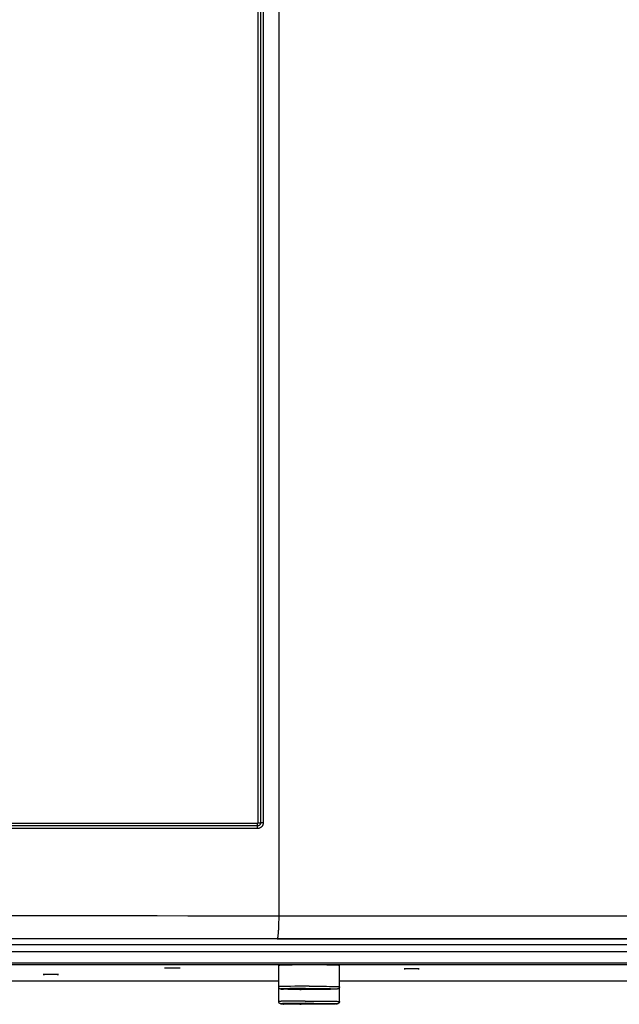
# Model space of a CAD drawing. Extents: x 0 to 594, y 0 to 420.
# Tile 10 of 104: x 83 to 99, y 151 to 177. Entities that reach past the tile are written whole.
import ezdxf

# ---------------------------------------------------------------- set-up
doc = ezdxf.new("R2010")
doc.units = 0
doc.header["$LTSCALE"] = 32.67
doc.layers.get('0').update_dxf_attribs({"linetype": 'CONTINUOUS'})
doc.layers.add('DATUM_AXIS', color=7, linetype='CONTINUOUS')

msp = doc.modelspace()

# ---------------------------------------------------------------- linework, layer by layer
at = {"color": 9, "linetype": 'CONTINUOUS'}
for p, q in [((89.682, 247.056), (89.682, 155.625)), ((89.752, 247.069), (89.752, 155.625)), ((89.823, 247.082), (89.823, 155.625)), ((89.674, 155.477), (75.586, 155.477)), ((89.67, 155.543), (75.59, 155.543)), ((89.665, 155.609), (75.595, 155.609)), ((89.682, 155.625), (89.752, 155.625)), ((89.823, 155.625), (89.752, 155.625)), ((90.23, 153.177), (124.407, 153.177)), ((124.266, 152.572), (75.794, 152.572)), ((124.266, 152.412), (75.794, 152.412)), ((90.189, 152.577), (124.258, 152.577)), ((74.139, 152.238), (125.921, 152.238)), ((74.139, 151.938), (125.921, 151.938))]:
    msp.add_line(p, q, dxfattribs=at)
at = {"color": 7, "linetype": 'CONTINUOUS'}
for p, q in [((90.227, 152.969), (90.226, 152.92)), ((90.228, 153.019), (90.227, 152.969)), ((90.229, 153.071), (90.228, 153.019)), ((90.23, 153.124), (90.229, 153.071)), ((125.938, 151.937), (74.126, 151.937))]:
    msp.add_line(p, q, dxfattribs=at)
for points in [[(90.23, 285.344), (90.23, 153.15), (90.23, 153.124)], [(90.226, 152.92), (90.224, 152.873), (90.223, 152.85), (90.222, 152.828), (90.221, 152.807), (90.22, 152.786), (90.218, 152.766), (90.217, 152.747), (90.216, 152.729), (90.214, 152.712), (90.213, 152.695), (90.211, 152.68), (90.21, 152.666), (90.208, 152.652), (90.207, 152.64), (90.205, 152.628), (90.203, 152.618), (90.202, 152.609), (90.2, 152.601), (90.198, 152.594), (90.196, 152.588), (90.194, 152.584), (90.193, 152.58), (90.191, 152.578), (90.189, 152.577)]]:
    msp.add_lwpolyline(points, dxfattribs=at)
at = {"color": 9, "linetype": 'CONTINUOUS'}
for points in [[(89.682, 155.625), (89.682, 155.624), (89.682, 155.622), (89.682, 155.621), (89.681, 155.619), (89.68, 155.617), (89.679, 155.616), (89.678, 155.615), (89.677, 155.613), (89.676, 155.612), (89.674, 155.611), (89.672, 155.61), (89.671, 155.61), (89.669, 155.609), (89.667, 155.609), (89.665, 155.609)], [(89.665, 155.609), (89.665, 155.603), (89.665, 155.597), (89.665, 155.591), (89.666, 155.585), (89.666, 155.58), (89.666, 155.574), (89.667, 155.569), (89.667, 155.564), (89.667, 155.559), (89.668, 155.554), (89.668, 155.55), (89.669, 155.546), (89.67, 155.543)], [(89.752, 155.625), (89.752, 155.62), (89.752, 155.614), (89.751, 155.608), (89.749, 155.602), (89.747, 155.597), (89.745, 155.591), (89.742, 155.586), (89.739, 155.581), (89.736, 155.576), (89.732, 155.571), (89.728, 155.567), (89.724, 155.563), (89.719, 155.559), (89.715, 155.556), (89.709, 155.553), (89.704, 155.55), (89.699, 155.548), (89.693, 155.546), (89.687, 155.545), (89.681, 155.544), (89.676, 155.543), (89.67, 155.543)], [(89.674, 155.477), (89.674, 155.483), (89.674, 155.489), (89.674, 155.494), (89.674, 155.5), (89.673, 155.506), (89.673, 155.511), (89.673, 155.517), (89.672, 155.522), (89.672, 155.527), (89.671, 155.531), (89.671, 155.535), (89.67, 155.539), (89.67, 155.543)], [(89.823, 155.625), (89.822, 155.616), (89.821, 155.607), (89.82, 155.598), (89.818, 155.589), (89.815, 155.58), (89.812, 155.571), (89.809, 155.562), (89.804, 155.554), (89.8, 155.546), (89.794, 155.538), (89.789, 155.531), (89.783, 155.524), (89.776, 155.517), (89.769, 155.511), (89.762, 155.505), (89.754, 155.5), (89.746, 155.495), (89.737, 155.491), (89.729, 155.487), (89.72, 155.484), (89.711, 155.481), (89.702, 155.479), (89.693, 155.478), (89.683, 155.477), (89.674, 155.477)], [(75.796, 153.179), (76.595, 153.18), (77.395, 153.182), (78.196, 153.183), (78.998, 153.184), (79.801, 153.185), (80.604, 153.185), (81.408, 153.186), (82.212, 153.186), (83.016, 153.186), (83.82, 153.186), (84.624, 153.185), (85.428, 153.185), (86.23, 153.184), (87.032, 153.183), (87.834, 153.182), (88.634, 153.18), (89.433, 153.179), (90.23, 153.177)], [(75.804, 152.579), (76.6, 152.58), (77.398, 152.582), (78.196, 152.583), (78.995, 152.584), (79.795, 152.585), (80.596, 152.585), (81.397, 152.586), (82.198, 152.586), (83, 152.586), (83.801, 152.586), (84.602, 152.585), (85.403, 152.585), (86.203, 152.584), (87.002, 152.583), (87.801, 152.582), (88.598, 152.58), (89.394, 152.579), (90.189, 152.577)]]:
    msp.add_lwpolyline(points, dxfattribs=at)
at = {"layer": 'DATUM_AXIS', "color": 7, "linetype": 'CONTINUOUS'}
for p, q in [((125.976, 151.891), (74.084, 151.891)), ((90.23, 150.923), (90.23, 151.872)), ((90.331, 151.879), (90.297, 151.878)), ((90.372, 151.88), (90.331, 151.879)), ((90.419, 151.881), (90.372, 151.88)), ((90.471, 151.882), (90.419, 151.881)), ((90.58, 151.884), (90.471, 151.882)), ((90.687, 151.885), (90.58, 151.884)), ((90.801, 151.885), (90.687, 151.885)), ((90.914, 151.886), (90.801, 151.885)), ((91.03, 151.886), (90.914, 151.886)), ((91.146, 151.886), (91.03, 151.886)), ((91.281, 151.885), (91.146, 151.886)), ((91.385, 151.885), (91.281, 151.885)), ((91.5, 151.883), (91.385, 151.885)), ((91.589, 151.882), (91.5, 151.883)), ((91.641, 151.881), (91.589, 151.882)), ((91.688, 151.88), (91.641, 151.881)), ((91.729, 151.879), (91.688, 151.88)), ((91.83, 150.923), (91.83, 151.872)), ((84.03, 151.637), (84.03, 151.637)), ((84.035, 151.637), (84.037, 151.637)), ((84.037, 151.637), (84.038, 151.637)), ((84.039, 151.635), (84.037, 151.636)), ((84.038, 151.637), (84.04, 151.638)), ((84.041, 151.635), (84.039, 151.635)), ((84.04, 151.638), (84.041, 151.638)), ((84.041, 151.638), (84.044, 151.638)), ((84.043, 151.635), (84.041, 151.635)), ((84.047, 151.635), (84.043, 151.635)), ((84.044, 151.638), (84.048, 151.638)), ((84.05, 151.635), (84.047, 151.635)), ((84.048, 151.638), (84.053, 151.638)), ((84.055, 151.635), (84.05, 151.635)), ((84.053, 151.638), (84.06, 151.638)), ((84.063, 151.635), (84.055, 151.635)), ((84.06, 151.638), (84.069, 151.639)), ((84.074, 151.634), (84.063, 151.635)), ((84.069, 151.639), (84.084, 151.639)), ((84.092, 151.634), (84.074, 151.634)), ((84.084, 151.639), (84.104, 151.639)), ((84.116, 151.634), (84.092, 151.634)), ((84.104, 151.639), (84.135, 151.64)), ((84.15, 151.633), (84.116, 151.634)), ((84.135, 151.64), (84.177, 151.64)), ((84.193, 151.633), (84.15, 151.633)), ((84.177, 151.64), (84.222, 151.64)), ((84.239, 151.633), (84.193, 151.633)), ((84.222, 151.64), (84.267, 151.64)), ((84.283, 151.633), (84.239, 151.633)), ((84.267, 151.64), (84.31, 151.64)), ((84.325, 151.633), (84.283, 151.633)), ((84.31, 151.64), (84.344, 151.639)), ((84.356, 151.634), (84.325, 151.633)), ((84.344, 151.639), (84.368, 151.639)), ((84.376, 151.634), (84.356, 151.634)), ((84.368, 151.639), (84.386, 151.639)), ((84.391, 151.634), (84.376, 151.634)), ((84.386, 151.639), (84.397, 151.638)), ((84.4, 151.635), (84.391, 151.634)), ((84.397, 151.638), (84.405, 151.638)), ((84.407, 151.635), (84.4, 151.635)), ((84.405, 151.638), (84.41, 151.638)), ((84.412, 151.635), (84.407, 151.635)), ((84.41, 151.638), (84.413, 151.638)), ((84.416, 151.635), (84.412, 151.635)), ((84.413, 151.638), (84.417, 151.638)), ((84.419, 151.635), (84.416, 151.635)), ((84.417, 151.638), (84.42, 151.638)), ((84.42, 151.635), (84.419, 151.635)), ((84.42, 151.638), (84.421, 151.638)), ((84.422, 151.636), (84.42, 151.635)), ((84.421, 151.638), (84.423, 151.637)), ((84.424, 151.636), (84.422, 151.636)), ((84.425, 151.636), (84.424, 151.636)), ((84.43, 151.637), (84.43, 151.637)), ((87.23, 151.806), (87.23, 151.806)), ((87.235, 151.807), (87.237, 151.807)), ((87.237, 151.807), (87.238, 151.807)), ((87.239, 151.805), (87.237, 151.805)), ((87.238, 151.807), (87.24, 151.807)), ((87.241, 151.805), (87.239, 151.805)), ((87.24, 151.807), (87.241, 151.807)), ((87.241, 151.807), (87.244, 151.807)), ((87.243, 151.805), (87.241, 151.805)), ((87.247, 151.804), (87.243, 151.805)), ((87.244, 151.807), (87.248, 151.807)), ((87.25, 151.804), (87.247, 151.804)), ((87.248, 151.807), (87.253, 151.807)), ((87.255, 151.804), (87.25, 151.804)), ((87.253, 151.807), (87.26, 151.808)), ((87.263, 151.804), (87.255, 151.804)), ((87.26, 151.808), (87.269, 151.808)), ((87.274, 151.804), (87.263, 151.804)), ((87.269, 151.808), (87.284, 151.808)), ((87.292, 151.803), (87.274, 151.804)), ((87.284, 151.808), (87.304, 151.809)), ((87.316, 151.803), (87.292, 151.803)), ((87.304, 151.809), (87.335, 151.809)), ((87.35, 151.803), (87.316, 151.803)), ((87.335, 151.809), (87.377, 151.809)), ((87.393, 151.802), (87.35, 151.803)), ((87.377, 151.809), (87.422, 151.809)), ((87.439, 151.802), (87.393, 151.802)), ((87.422, 151.809), (87.467, 151.809)), ((87.483, 151.802), (87.439, 151.802)), ((87.467, 151.809), (87.51, 151.809)), ((87.525, 151.803), (87.483, 151.802)), ((87.51, 151.809), (87.544, 151.809)), ((87.556, 151.803), (87.525, 151.803)), ((87.544, 151.809), (87.568, 151.808)), ((87.576, 151.803), (87.556, 151.803)), ((87.568, 151.808), (87.586, 151.808)), ((87.591, 151.804), (87.576, 151.803)), ((87.586, 151.808), (87.597, 151.808)), ((87.6, 151.804), (87.591, 151.804)), ((87.597, 151.808), (87.605, 151.807)), ((87.607, 151.804), (87.6, 151.804)), ((87.605, 151.807), (87.61, 151.807)), ((87.612, 151.804), (87.607, 151.804)), ((87.61, 151.807), (87.613, 151.807)), ((87.616, 151.804), (87.612, 151.804)), ((87.613, 151.807), (87.617, 151.807)), ((87.619, 151.805), (87.616, 151.804)), ((87.617, 151.807), (87.62, 151.807)), ((87.62, 151.805), (87.619, 151.805)), ((87.62, 151.807), (87.621, 151.807)), ((87.622, 151.805), (87.62, 151.805)), ((87.621, 151.807), (87.623, 151.807)), ((87.624, 151.805), (87.622, 151.805)), ((87.625, 151.805), (87.624, 151.805)), ((87.63, 151.806), (87.63, 151.806)), ((93.53, 151.787), (93.53, 151.787)), ((93.535, 151.787), (93.537, 151.787)), ((93.537, 151.787), (93.538, 151.788)), ((93.539, 151.786), (93.537, 151.786)), ((93.538, 151.788), (93.54, 151.788)), ((93.541, 151.785), (93.539, 151.786)), ((93.54, 151.788), (93.541, 151.788)), ((93.541, 151.788), (93.544, 151.788)), ((93.543, 151.785), (93.541, 151.785)), ((93.547, 151.785), (93.543, 151.785)), ((93.544, 151.788), (93.548, 151.788)), ((93.55, 151.785), (93.547, 151.785)), ((93.548, 151.788), (93.553, 151.788)), ((93.555, 151.785), (93.55, 151.785)), ((93.553, 151.788), (93.56, 151.788)), ((93.563, 151.785), (93.555, 151.785)), ((93.56, 151.788), (93.569, 151.789)), ((93.574, 151.784), (93.563, 151.785)), ((93.569, 151.789), (93.584, 151.789)), ((93.592, 151.784), (93.574, 151.784)), ((93.584, 151.789), (93.604, 151.789)), ((93.616, 151.784), (93.592, 151.784)), ((93.604, 151.789), (93.635, 151.79)), ((93.65, 151.783), (93.616, 151.784)), ((93.635, 151.79), (93.677, 151.79)), ((93.693, 151.783), (93.65, 151.783)), ((93.677, 151.79), (93.722, 151.79)), ((93.739, 151.783), (93.693, 151.783)), ((93.722, 151.79), (93.767, 151.79)), ((93.783, 151.783), (93.739, 151.783)), ((93.767, 151.79), (93.81, 151.79)), ((93.825, 151.784), (93.783, 151.783)), ((93.81, 151.79), (93.844, 151.789)), ((93.856, 151.784), (93.825, 151.784)), ((93.844, 151.789), (93.868, 151.789)), ((93.876, 151.784), (93.856, 151.784)), ((93.868, 151.789), (93.886, 151.789)), ((93.891, 151.785), (93.876, 151.784)), ((93.886, 151.789), (93.897, 151.789)), ((93.9, 151.785), (93.891, 151.785)), ((93.897, 151.789), (93.905, 151.788)), ((93.907, 151.785), (93.9, 151.785)), ((93.905, 151.788), (93.91, 151.788)), ((93.912, 151.785), (93.907, 151.785)), ((93.91, 151.788), (93.913, 151.788)), ((93.916, 151.785), (93.912, 151.785)), ((93.913, 151.788), (93.917, 151.788)), ((93.919, 151.785), (93.916, 151.785)), ((93.917, 151.788), (93.92, 151.788)), ((93.92, 151.786), (93.919, 151.785)), ((93.92, 151.788), (93.921, 151.788)), ((93.922, 151.786), (93.92, 151.786)), ((93.921, 151.788), (93.923, 151.788)), ((93.924, 151.786), (93.922, 151.786)), ((93.925, 151.786), (93.924, 151.786)), ((93.93, 151.787), (93.93, 151.787)), ((78.23, 151.464), (90.23, 151.464)), ((91.83, 151.464), (108.23, 151.464)), ((90.432, 151.245), (90.391, 151.246)), ((90.478, 151.244), (90.432, 151.245)), ((90.608, 151.254), (90.47, 151.254)), ((90.47, 151.254), (90.47, 151.25)), ((90.47, 151.25), (90.608, 151.25)), ((90.53, 151.243), (90.478, 151.244)), ((90.586, 151.242), (90.53, 151.243)), ((90.647, 151.241), (90.586, 151.242)), ((90.608, 151.25), (90.619, 151.255)), ((90.63, 151.255), (90.649, 151.256)), ((90.712, 151.241), (90.647, 151.241)), ((90.649, 151.256), (90.672, 151.257)), ((90.685, 151.247), (90.66, 151.248)), ((90.672, 151.257), (90.712, 151.258)), ((90.727, 151.247), (90.685, 151.247)), ((90.712, 151.258), (90.758, 151.258)), ((90.779, 151.24), (90.712, 151.241)), ((90.775, 151.246), (90.727, 151.247)), ((90.758, 151.258), (90.81, 151.259)), ((90.829, 151.245), (90.775, 151.246)), ((90.849, 151.24), (90.779, 151.24)), ((90.81, 151.259), (90.867, 151.259)), ((90.886, 151.245), (90.829, 151.245)), ((90.921, 151.239), (90.849, 151.24)), ((90.867, 151.259), (90.926, 151.26)), ((90.947, 151.245), (90.886, 151.245)), ((90.993, 151.239), (90.921, 151.239)), ((90.926, 151.26), (90.988, 151.26)), ((91.009, 151.245), (90.947, 151.245)), ((90.988, 151.26), (91.051, 151.26)), ((91.066, 151.239), (90.993, 151.239)), ((91.072, 151.245), (91.009, 151.245)), ((91.051, 151.26), (91.113, 151.26)), ((91.139, 151.239), (91.066, 151.239)), ((91.134, 151.245), (91.072, 151.245)), ((91.113, 151.26), (91.174, 151.259)), ((91.193, 151.245), (91.134, 151.245)), ((91.21, 151.24), (91.139, 151.239)), ((91.174, 151.259), (91.231, 151.259)), ((91.25, 151.246), (91.193, 151.245)), ((91.28, 151.24), (91.21, 151.24)), ((91.231, 151.259), (91.285, 151.258)), ((91.302, 151.246), (91.25, 151.246)), ((91.348, 151.241), (91.28, 151.24)), ((91.285, 151.258), (91.333, 151.258)), ((91.348, 151.247), (91.302, 151.246)), ((91.333, 151.258), (91.375, 151.257)), ((91.388, 151.248), (91.348, 151.247)), ((91.412, 151.241), (91.348, 151.241)), ((91.375, 151.257), (91.4, 151.256)), ((91.411, 151.248), (91.388, 151.248)), ((91.43, 151.249), (91.411, 151.248)), ((91.473, 151.242), (91.412, 151.241)), ((91.441, 151.255), (91.452, 151.25)), ((91.59, 151.254), (91.452, 151.254)), ((91.452, 151.25), (91.59, 151.25)), ((91.529, 151.243), (91.473, 151.242)), ((91.581, 151.244), (91.529, 151.243)), ((91.627, 151.245), (91.581, 151.244)), ((91.59, 151.25), (91.59, 151.254)), ((91.668, 151.246), (91.627, 151.245)), ((91.703, 151.247), (91.668, 151.246)), ((90.432, 150.855), (90.391, 150.856)), ((90.478, 150.854), (90.432, 150.855)), ((90.608, 150.865), (90.47, 150.865)), ((90.47, 150.865), (90.47, 150.861)), ((90.47, 150.861), (90.608, 150.861)), ((90.53, 150.853), (90.478, 150.854)), ((90.586, 150.853), (90.53, 150.853)), ((90.647, 150.852), (90.586, 150.853)), ((90.608, 150.861), (90.619, 150.866)), ((90.63, 150.866), (90.649, 150.867)), ((90.712, 150.851), (90.647, 150.852)), ((90.649, 150.867), (90.672, 150.867)), ((90.685, 150.858), (90.66, 150.859)), ((90.672, 150.867), (90.712, 150.868)), ((90.727, 150.857), (90.685, 150.858)), ((90.712, 150.868), (90.758, 150.869)), ((90.779, 150.851), (90.712, 150.851)), ((90.775, 150.857), (90.727, 150.857)), ((90.758, 150.869), (90.81, 150.87)), ((90.829, 150.856), (90.775, 150.857)), ((90.849, 150.85), (90.779, 150.851)), ((90.81, 150.87), (90.867, 150.87)), ((90.886, 150.856), (90.829, 150.856)), ((90.921, 150.85), (90.849, 150.85)), ((90.867, 150.87), (90.926, 150.87)), ((90.947, 150.855), (90.886, 150.856)), ((90.993, 150.85), (90.921, 150.85)), ((90.926, 150.87), (90.988, 150.871)), ((91.009, 150.855), (90.947, 150.855)), ((90.988, 150.871), (91.051, 150.871)), ((91.066, 150.85), (90.993, 150.85)), ((91.072, 150.855), (91.009, 150.855)), ((91.051, 150.871), (91.113, 150.871)), ((91.139, 150.85), (91.066, 150.85)), ((91.134, 150.856), (91.072, 150.855)), ((91.113, 150.871), (91.174, 150.87)), ((91.193, 150.856), (91.134, 150.856)), ((91.21, 150.85), (91.139, 150.85)), ((91.174, 150.87), (91.231, 150.87)), ((91.25, 150.856), (91.193, 150.856)), ((91.28, 150.851), (91.21, 150.85)), ((91.231, 150.87), (91.285, 150.869)), ((91.302, 150.857), (91.25, 150.856)), ((91.348, 150.851), (91.28, 150.851)), ((91.285, 150.869), (91.333, 150.869)), ((91.348, 150.858), (91.302, 150.857)), ((91.333, 150.869), (91.375, 150.868)), ((91.388, 150.859), (91.348, 150.858)), ((91.412, 150.852), (91.348, 150.851)), ((91.375, 150.868), (91.4, 150.867)), ((91.411, 150.859), (91.388, 150.859)), ((91.43, 150.86), (91.411, 150.859)), ((91.473, 150.853), (91.412, 150.852)), ((91.441, 150.866), (91.452, 150.861)), ((91.59, 150.865), (91.452, 150.865)), ((91.452, 150.861), (91.59, 150.861)), ((91.529, 150.853), (91.473, 150.853)), ((91.581, 150.854), (91.529, 150.853)), ((91.627, 150.855), (91.581, 150.854)), ((91.59, 150.861), (91.59, 150.865)), ((91.668, 150.856), (91.627, 150.855)), ((91.703, 150.858), (91.668, 150.856))]:
    msp.add_line(p, q, dxfattribs=at)
at = {"layer": 'DATUM_AXIS', "color": 9, "linetype": 'CONTINUOUS'}
for p, q in [((90.405, 151.321), (90.348, 151.32)), ((90.47, 151.322), (90.405, 151.321)), ((90.544, 151.323), (90.47, 151.322)), ((90.654, 151.325), (90.544, 151.323)), ((90.774, 151.325), (90.654, 151.325)), ((90.9, 151.326), (90.774, 151.325)), ((91.03, 151.326), (90.9, 151.326)), ((91.03, 151.326), (91.128, 151.326)), ((91.128, 151.326), (91.224, 151.326)), ((91.224, 151.326), (91.317, 151.325)), ((91.317, 151.325), (91.406, 151.325)), ((91.406, 151.325), (91.49, 151.324)), ((91.49, 151.324), (91.566, 151.323)), ((91.566, 151.323), (91.613, 151.322)), ((91.613, 151.322), (91.656, 151.321)), ((91.656, 151.321), (91.694, 151.32)), ((91.694, 151.32), (91.728, 151.319)), ((90.316, 151.319), (90.289, 151.317)), ((90.348, 151.32), (90.316, 151.319)), ((90.374, 151.258), (90.348, 151.257)), ((90.356, 151.247), (90.361, 151.247)), ((90.405, 151.259), (90.374, 151.258)), ((90.46, 151.26), (90.405, 151.259)), ((90.524, 151.262), (90.46, 151.26)), ((90.478, 151.244), (90.48, 151.244)), ((90.595, 151.263), (90.524, 151.262)), ((90.701, 151.264), (90.595, 151.263)), ((90.817, 151.265), (90.701, 151.264)), ((90.787, 151.24), (90.817, 151.24)), ((90.938, 151.265), (90.817, 151.265)), ((90.938, 151.265), (91.061, 151.265)), ((91.061, 151.265), (91.153, 151.265)), ((91.153, 151.265), (91.244, 151.265)), ((91.244, 151.265), (91.331, 151.264)), ((91.331, 151.264), (91.413, 151.263)), ((91.413, 151.263), (91.489, 151.262)), ((91.489, 151.262), (91.559, 151.261)), ((91.559, 151.261), (91.6, 151.26)), ((91.6, 151.26), (91.638, 151.26)), ((91.638, 151.26), (91.671, 151.259)), ((91.671, 151.246), (91.668, 151.246)), ((91.686, 151.246), (91.686, 151.246)), ((90.326, 150.93), (90.297, 150.929)), ((90.36, 150.931), (90.326, 150.93)), ((90.374, 150.869), (90.348, 150.868)), ((90.356, 150.858), (90.361, 150.858)), ((90.42, 150.932), (90.36, 150.931)), ((90.405, 150.87), (90.374, 150.869)), ((90.46, 150.871), (90.405, 150.87)), ((90.488, 150.933), (90.42, 150.932)), ((90.524, 150.872), (90.46, 150.871)), ((90.478, 150.854), (90.48, 150.854)), ((90.565, 150.934), (90.488, 150.933)), ((90.595, 150.873), (90.524, 150.872)), ((90.679, 150.936), (90.565, 150.934)), ((90.701, 150.875), (90.595, 150.873)), ((90.802, 150.936), (90.679, 150.936)), ((90.817, 150.875), (90.701, 150.875)), ((90.787, 150.851), (90.817, 150.851)), ((90.931, 150.937), (90.802, 150.936)), ((90.938, 150.876), (90.817, 150.875)), ((90.931, 150.937), (91.063, 150.937)), ((90.938, 150.876), (91.061, 150.876)), ((91.061, 150.876), (91.153, 150.876)), ((91.063, 150.937), (91.162, 150.937)), ((91.153, 150.876), (91.244, 150.875)), ((91.162, 150.937), (91.258, 150.936)), ((91.244, 150.875), (91.331, 150.875)), ((91.258, 150.936), (91.351, 150.936)), ((91.331, 150.875), (91.413, 150.874)), ((91.351, 150.936), (91.44, 150.935)), ((91.413, 150.874), (91.489, 150.873)), ((91.44, 150.935), (91.521, 150.934)), ((91.489, 150.873), (91.559, 150.872)), ((91.521, 150.934), (91.572, 150.933)), ((91.559, 150.872), (91.6, 150.871)), ((91.572, 150.933), (91.619, 150.932)), ((91.6, 150.871), (91.638, 150.87)), ((91.619, 150.932), (91.661, 150.932)), ((91.638, 150.87), (91.671, 150.869)), ((91.661, 150.932), (91.7, 150.931)), ((91.671, 150.857), (91.668, 150.856)), ((91.686, 150.857), (91.686, 150.857)), ((91.7, 150.931), (91.734, 150.93))]:
    msp.add_line(p, q, dxfattribs=at)
at = {"layer": 'DATUM_AXIS', "color": 7, "linetype": 'CONTINUOUS'}
for points in [[(90.297, 151.878), (90.282, 151.877), (90.269, 151.876), (90.258, 151.876), (90.249, 151.875), (90.241, 151.874), (90.236, 151.874), (90.232, 151.873), (90.23, 151.872), (90.23, 151.872)], [(91.83, 151.872), (91.83, 151.872), (91.828, 151.873), (91.824, 151.874), (91.819, 151.874), (91.811, 151.875), (91.802, 151.876), (91.791, 151.876), (91.778, 151.877), (91.763, 151.878), (91.729, 151.879)], [(84.037, 151.636), (84.036, 151.636), (84.035, 151.636), (84.035, 151.636), (84.034, 151.636), (84.033, 151.636), (84.033, 151.636), (84.032, 151.636), (84.032, 151.636), (84.032, 151.636), (84.031, 151.636), (84.031, 151.636), (84.031, 151.636), (84.031, 151.636), (84.03, 151.636), (84.03, 151.636), (84.03, 151.636), (84.03, 151.636), (84.03, 151.637)], [(84.03, 151.637), (84.03, 151.637), (84.03, 151.637), (84.03, 151.637), (84.031, 151.637), (84.031, 151.637), (84.031, 151.637), (84.031, 151.637), (84.032, 151.637), (84.032, 151.637), (84.032, 151.637), (84.033, 151.637), (84.033, 151.637), (84.034, 151.637), (84.035, 151.637), (84.035, 151.637)], [(84.423, 151.637), (84.424, 151.637), (84.425, 151.637), (84.426, 151.637), (84.426, 151.637), (84.427, 151.637), (84.427, 151.637), (84.428, 151.637), (84.428, 151.637), (84.428, 151.637), (84.429, 151.637), (84.429, 151.637), (84.429, 151.637), (84.43, 151.637), (84.43, 151.637), (84.43, 151.637), (84.43, 151.637), (84.43, 151.637)], [(84.43, 151.637), (84.43, 151.636), (84.43, 151.636), (84.43, 151.636), (84.43, 151.636), (84.43, 151.636), (84.429, 151.636), (84.429, 151.636), (84.429, 151.636), (84.428, 151.636), (84.428, 151.636), (84.428, 151.636), (84.427, 151.636), (84.427, 151.636), (84.426, 151.636), (84.426, 151.636), (84.425, 151.636)], [(87.23, 151.806), (87.23, 151.806), (87.23, 151.806), (87.23, 151.806), (87.231, 151.806), (87.231, 151.806), (87.231, 151.806), (87.231, 151.806), (87.232, 151.806), (87.232, 151.806), (87.232, 151.806), (87.233, 151.806), (87.233, 151.806), (87.234, 151.806), (87.235, 151.807), (87.235, 151.807)], [(87.237, 151.805), (87.236, 151.805), (87.235, 151.805), (87.235, 151.805), (87.234, 151.805), (87.233, 151.805), (87.233, 151.805), (87.232, 151.805), (87.232, 151.805), (87.232, 151.805), (87.231, 151.805), (87.231, 151.805), (87.231, 151.805), (87.231, 151.806), (87.23, 151.806), (87.23, 151.806), (87.23, 151.806), (87.23, 151.806), (87.23, 151.806)], [(87.623, 151.807), (87.624, 151.807), (87.625, 151.807), (87.626, 151.807), (87.626, 151.806), (87.627, 151.806), (87.627, 151.806), (87.628, 151.806), (87.628, 151.806), (87.628, 151.806), (87.629, 151.806), (87.629, 151.806), (87.629, 151.806), (87.63, 151.806), (87.63, 151.806), (87.63, 151.806), (87.63, 151.806), (87.63, 151.806)], [(87.63, 151.806), (87.63, 151.806), (87.63, 151.806), (87.63, 151.806), (87.63, 151.806), (87.63, 151.806), (87.629, 151.805), (87.629, 151.805), (87.629, 151.805), (87.628, 151.805), (87.628, 151.805), (87.628, 151.805), (87.627, 151.805), (87.627, 151.805), (87.626, 151.805), (87.626, 151.805), (87.625, 151.805)], [(93.537, 151.786), (93.536, 151.786), (93.535, 151.786), (93.535, 151.786), (93.534, 151.786), (93.533, 151.786), (93.533, 151.786), (93.532, 151.786), (93.532, 151.786), (93.532, 151.786), (93.531, 151.786), (93.531, 151.786), (93.531, 151.786), (93.531, 151.786), (93.53, 151.786), (93.53, 151.786), (93.53, 151.786), (93.53, 151.787), (93.53, 151.787)], [(93.53, 151.787), (93.53, 151.787), (93.53, 151.787), (93.53, 151.787), (93.531, 151.787), (93.531, 151.787), (93.531, 151.787), (93.531, 151.787), (93.532, 151.787), (93.532, 151.787), (93.532, 151.787), (93.533, 151.787), (93.533, 151.787), (93.534, 151.787), (93.535, 151.787), (93.535, 151.787)], [(93.923, 151.788), (93.924, 151.787), (93.925, 151.787), (93.926, 151.787), (93.926, 151.787), (93.927, 151.787), (93.927, 151.787), (93.928, 151.787), (93.928, 151.787), (93.928, 151.787), (93.929, 151.787), (93.929, 151.787), (93.929, 151.787), (93.93, 151.787), (93.93, 151.787), (93.93, 151.787), (93.93, 151.787), (93.93, 151.787)], [(93.93, 151.787), (93.93, 151.787), (93.93, 151.786), (93.93, 151.786), (93.93, 151.786), (93.93, 151.786), (93.929, 151.786), (93.929, 151.786), (93.929, 151.786), (93.928, 151.786), (93.928, 151.786), (93.928, 151.786), (93.927, 151.786), (93.927, 151.786), (93.926, 151.786), (93.926, 151.786), (93.925, 151.786)], [(90.391, 151.246), (90.356, 151.247), (90.342, 151.247), (90.331, 151.248), (90.322, 151.248), (90.315, 151.249), (90.309, 151.249), (90.304, 151.25), (90.3, 151.25), (90.296, 151.25), (90.293, 151.25), (90.29, 151.251), (90.288, 151.251), (90.286, 151.251), (90.284, 151.252), (90.281, 151.252), (90.279, 151.253), (90.277, 151.253), (90.275, 151.254), (90.273, 151.254), (90.271, 151.255), (90.268, 151.256), (90.266, 151.257), (90.263, 151.258), (90.261, 151.26), (90.258, 151.261), (90.255, 151.263), (90.252, 151.266), (90.249, 151.268), (90.246, 151.271), (90.243, 151.275), (90.24, 151.278), (90.238, 151.282), (90.236, 151.286), (90.234, 151.291), (90.232, 151.296), (90.231, 151.301), (90.23, 151.307), (90.23, 151.312)], [(90.608, 151.254), (90.615, 151.255), (90.622, 151.255), (90.63, 151.255)], [(90.66, 151.248), (90.639, 151.249), (90.63, 151.249), (90.622, 151.249), (90.615, 151.25), (90.608, 151.25)], [(91.4, 151.256), (91.421, 151.256), (91.43, 151.255), (91.438, 151.255), (91.446, 151.255), (91.452, 151.254)], [(91.452, 151.25), (91.446, 151.25), (91.438, 151.249), (91.43, 151.249)], [(91.83, 151.312), (91.83, 151.307), (91.829, 151.301), (91.828, 151.295), (91.826, 151.29), (91.823, 151.284), (91.82, 151.279), (91.816, 151.273), (91.812, 151.269), (91.808, 151.266), (91.804, 151.262), (91.8, 151.26), (91.797, 151.258), (91.793, 151.257), (91.791, 151.256), (91.788, 151.255), (91.785, 151.254), (91.783, 151.253), (91.78, 151.253), (91.778, 151.252), (91.776, 151.252), (91.773, 151.251), (91.771, 151.251), (91.768, 151.251), (91.765, 151.25), (91.761, 151.25), (91.757, 151.25), (91.752, 151.249), (91.746, 151.249), (91.739, 151.248), (91.729, 151.248), (91.718, 151.247), (91.703, 151.247)], [(90.391, 150.856), (90.356, 150.858), (90.342, 150.858), (90.331, 150.859), (90.322, 150.859), (90.315, 150.86), (90.309, 150.86), (90.304, 150.86), (90.3, 150.861), (90.296, 150.861), (90.293, 150.861), (90.29, 150.862), (90.288, 150.862), (90.286, 150.862), (90.284, 150.863), (90.281, 150.863), (90.279, 150.863), (90.277, 150.864), (90.275, 150.864), (90.273, 150.865), (90.271, 150.866), (90.268, 150.867), (90.266, 150.868), (90.263, 150.869), (90.261, 150.871), (90.258, 150.872), (90.255, 150.874), (90.252, 150.876), (90.249, 150.879), (90.246, 150.882), (90.243, 150.885), (90.24, 150.889), (90.238, 150.893), (90.236, 150.897), (90.234, 150.902), (90.232, 150.907), (90.231, 150.912), (90.23, 150.917), (90.23, 150.923)], [(90.608, 150.865), (90.615, 150.866), (90.622, 150.866), (90.63, 150.866)], [(90.66, 150.859), (90.639, 150.859), (90.63, 150.86), (90.622, 150.86), (90.615, 150.86), (90.608, 150.861)], [(91.4, 150.867), (91.421, 150.867), (91.43, 150.866), (91.438, 150.866), (91.446, 150.866), (91.452, 150.865)], [(91.452, 150.861), (91.446, 150.86), (91.438, 150.86), (91.43, 150.86)], [(91.83, 150.923), (91.83, 150.917), (91.829, 150.912), (91.828, 150.906), (91.826, 150.9), (91.823, 150.895), (91.82, 150.889), (91.816, 150.884), (91.812, 150.88), (91.808, 150.876), (91.804, 150.873), (91.8, 150.871), (91.797, 150.869), (91.793, 150.868), (91.791, 150.866), (91.788, 150.865), (91.785, 150.865), (91.783, 150.864), (91.78, 150.863), (91.778, 150.863), (91.776, 150.862), (91.773, 150.862), (91.771, 150.862), (91.768, 150.861), (91.765, 150.861), (91.761, 150.861), (91.757, 150.86), (91.752, 150.86), (91.746, 150.86), (91.739, 150.859), (91.729, 150.859), (91.718, 150.858), (91.703, 150.858)]]:
    msp.add_lwpolyline(points, dxfattribs=at)
at = {"layer": 'DATUM_AXIS', "color": 9, "linetype": 'CONTINUOUS'}
for points in [[(90.289, 151.317), (90.278, 151.317), (90.267, 151.316), (90.258, 151.316), (90.25, 151.315), (90.243, 151.315), (90.238, 151.314), (90.234, 151.314), (90.232, 151.313), (90.23, 151.312), (90.23, 151.312)], [(90.348, 151.257), (90.336, 151.257), (90.326, 151.256), (90.317, 151.256), (90.31, 151.255), (90.303, 151.255), (90.298, 151.254), (90.294, 151.254), (90.292, 151.253), (90.29, 151.252), (90.29, 151.252), (90.292, 151.251), (90.294, 151.251), (90.298, 151.25), (90.303, 151.25), (90.31, 151.249), (90.317, 151.249), (90.326, 151.248), (90.336, 151.248)], [(91.671, 151.259), (91.7, 151.258), (91.712, 151.257), (91.724, 151.257), (91.734, 151.256), (91.743, 151.256), (91.75, 151.255), (91.757, 151.255), (91.762, 151.254), (91.766, 151.254), (91.769, 151.253), (91.77, 151.252), (91.77, 151.252), (91.769, 151.251), (91.766, 151.251), (91.762, 151.25), (91.757, 151.25), (91.75, 151.249), (91.743, 151.249), (91.734, 151.248), (91.724, 151.248)], [(91.728, 151.319), (91.758, 151.318), (91.771, 151.317), (91.782, 151.317), (91.793, 151.316), (91.802, 151.316), (91.81, 151.315), (91.817, 151.315), (91.822, 151.314), (91.826, 151.314), (91.829, 151.313), (91.83, 151.312), (91.83, 151.312)], [(90.297, 150.929), (90.285, 150.928), (90.273, 150.928), (90.263, 150.927), (90.255, 150.926), (90.247, 150.926), (90.241, 150.925), (90.236, 150.925), (90.233, 150.924), (90.231, 150.924), (90.23, 150.923)], [(90.348, 150.868), (90.336, 150.868), (90.326, 150.867), (90.317, 150.866), (90.31, 150.866), (90.303, 150.865), (90.298, 150.865), (90.294, 150.864), (90.292, 150.864), (90.29, 150.863), (90.29, 150.863), (90.292, 150.862), (90.294, 150.862), (90.298, 150.861), (90.303, 150.861), (90.31, 150.86), (90.317, 150.86), (90.326, 150.859), (90.336, 150.859)], [(91.671, 150.869), (91.7, 150.869), (91.712, 150.868), (91.724, 150.868), (91.734, 150.867), (91.743, 150.866), (91.75, 150.866), (91.757, 150.865), (91.762, 150.865), (91.766, 150.864), (91.769, 150.864), (91.77, 150.863), (91.77, 150.863), (91.769, 150.862), (91.766, 150.862), (91.762, 150.861), (91.757, 150.861), (91.75, 150.86), (91.743, 150.86), (91.734, 150.859), (91.724, 150.859)], [(91.734, 150.93), (91.763, 150.929), (91.775, 150.928), (91.787, 150.928), (91.797, 150.927), (91.806, 150.926), (91.813, 150.926), (91.819, 150.925), (91.824, 150.925), (91.827, 150.924), (91.829, 150.924), (91.83, 150.923)]]:
    msp.add_lwpolyline(points, dxfattribs=at)

doc.saveas('drawing.dxf')
